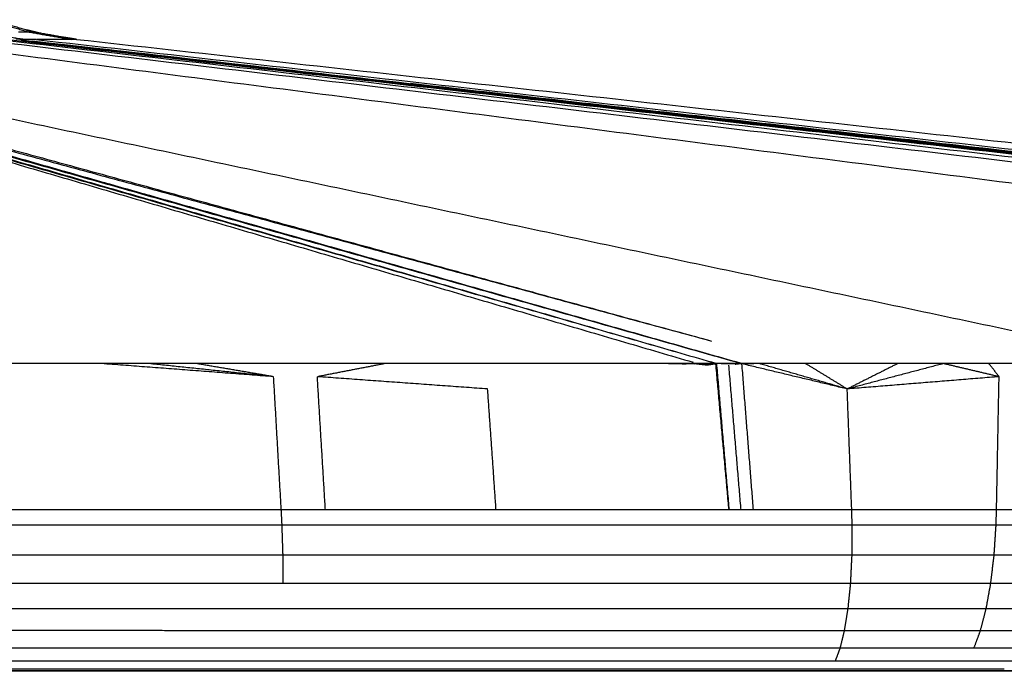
# Model space of a CAD drawing. Header units: millimetres. Extents: x 0 to 78, y 0 to 73.1.
# Tile 10 of 20: x 44.9 to 52.8, y 0 to 5.3. Entities that reach past the tile are written whole.
import ezdxf

# ---------------------------------------------------------------- set-up
doc = ezdxf.new("R2010")
doc.units = ezdxf.units.MM
doc.header["$MEASUREMENT"] = 0
doc.layers.add('Make2D$visible$lines', color=7, linetype='Continuous', true_color=0x000000)

msp = doc.modelspace()

# ---------------------------------------------------------------- linework, layer by layer
at = {"layer": 'Make2D$visible$lines'}
for points in [[(44.6159, 5.2723), (44.783, 5.2225), (44.95, 5.1726)], [(44.6526, 5.2728), (44.8198, 5.2231), (44.9871, 5.1734)], [(45.0289, 5.1658), (44.9806, 5.1777), (44.9322, 5.1897)], [(41.4479, 5.101), (45.8848, 3.8012), (50.3216, 2.5014)], [(41.4503, 5.101), (45.9779, 3.7969), (50.5056, 2.4928)], [(41.456, 5.1095), (46.0765, 3.8026), (50.6969, 2.4957)], [(41.456, 5.1094), (45.9808, 3.8011), (50.5056, 2.4928)], [(41.5024, 5.1066), (46.0996, 3.8012), (50.6969, 2.4957)], [(41.5034, 5.1063), (46.1035, 3.801), (50.7035, 2.4957)], [(41.5035, 5.1066), (45.9873, 3.8897), (50.4711, 2.6728)], [(41.7716, 5.1121), (47.9723, 3.801), (54.173, 2.49)], [(43.9109, 5.1113), (54.0672, 3.8006), (64.2234, 2.49)], [(44.5416, 5.1118), (55.6398, 3.8009), (66.7379, 2.49)], [(44.5577, 5.1703), (44.7405, 5.1414), (44.9233, 5.1125)], [(44.7127, 5.1121), (56.0211, 3.801), (67.3296, 2.49)], [(44.7842, 5.112), (56.3528, 3.8038), (67.9214, 2.4957)], [(44.7842, 5.112), (56.2865, 3.8011), (67.7889, 2.4902)], [(44.9233, 5.1125), (44.8838, 5.1146), (44.8442, 5.1167)], [(44.95, 5.1726), (44.9079, 5.1723), (44.8658, 5.172)], [(44.8978, 5.1125), (44.8864, 5.1125), (44.8749, 5.1124)], [(44.8848, 5.1095), (56.4122, 3.8055), (67.9396, 2.5014)], [(44.8848, 5.1095), (56.4347, 3.8012), (67.9847, 2.4929)], [(44.8948, 5.1066), (56.4081, 3.8012), (67.9214, 2.4957)], [(44.8953, 5.1067), (56.44, 3.7998), (67.9847, 2.4929)], [(44.9233, 5.1125), (44.9105, 5.1125), (44.8978, 5.1125)], [(45.0056, 5.1127), (44.9644, 5.1126), (44.9233, 5.1125)], [(44.987, 5.1729), (44.9685, 5.1728), (44.95, 5.1726)], [(44.95, 5.1726), (45.1218, 5.1431), (45.2935, 5.1135)], [(44.9759, 5.101), (54.9719, 3.9726), (64.9679, 2.8443)], [(44.9759, 5.1009), (56.4577, 3.8012), (67.9396, 2.5014)], [(45.2966, 5.1181), (45.1418, 5.1455), (44.987, 5.1729)], [(45.0056, 5.1127), (56.6665, 3.8015), (68.3274, 2.4902)], [(45.0491, 5.1128), (45.0293, 5.1128), (45.0094, 5.1127)], [(45.0561, 5.1129), (45.0526, 5.1128), (45.0491, 5.1128)], [(45.1099, 5.113), (45.083, 5.1129), (45.0561, 5.1129)], [(45.1646, 5.1131), (45.1372, 5.1131), (45.1099, 5.113)], [(45.1914, 5.1132), (45.178, 5.1132), (45.1646, 5.1131)], [(45.2044, 5.1133), (45.1979, 5.1132), (45.1914, 5.1132)], [(45.2109, 5.1133), (45.2077, 5.1133), (45.2046, 5.1133)], [(45.2136, 5.1133), (45.2122, 5.1133), (45.2109, 5.1133)], [(45.2156, 5.1133), (45.2148, 5.1133), (45.214, 5.1133)], [(45.2169, 5.1133), (45.2164, 5.1133), (45.2158, 5.1133)], [(45.2181, 5.1133), (45.2177, 5.1133), (45.2172, 5.1133)], [(45.2208, 5.1133), (45.2199, 5.1133), (45.219, 5.1133)], [(45.2243, 5.1133), (45.2226, 5.1133), (45.2208, 5.1133)], [(45.2312, 5.1133), (45.2277, 5.1133), (45.2243, 5.1133)], [(45.3325, 5.114), (45.2815, 5.1219), (45.2304, 5.1299)], [(45.3345, 5.1137), (45.2825, 5.1218), (45.2304, 5.1299)], [(45.2443, 5.1134), (45.2377, 5.1133), (45.2312, 5.1133)], [(45.2678, 5.1134), (45.256, 5.1134), (45.2443, 5.1134)], [(45.258, 5.1229), (45.2757, 5.1182), (45.2935, 5.1135)], [(45.2935, 5.1135), (45.2807, 5.1135), (45.2678, 5.1134)], [(45.2945, 5.1135), (45.294, 5.1135), (45.2935, 5.1135)], [(45.3043, 5.1136), (45.2994, 5.1135), (45.2945, 5.1135)], [(45.3265, 5.1136), (45.3154, 5.1136), (45.3043, 5.1136)], [(45.3342, 5.1137), (45.3304, 5.1137), (45.3265, 5.1136)], [(45.3345, 5.1137), (57.2037, 3.8018), (69.0728, 2.49)], [(42.2237, 4.9294), (46.3474, 3.8011), (50.4711, 2.6728)], [(48.0368, 4.7582), (56.5023, 3.8012), (64.9679, 2.8443)], [(45.1535, 2.49), (44.9618, 2.49), (44.7701, 2.49)], [(45.5368, 2.49), (45.3451, 2.49), (45.1535, 2.49)], [(45.9198, 2.49), (45.7283, 2.49), (45.5368, 2.49)], [(46.9286, 2.3841), (46.2327, 2.4371), (45.5368, 2.49)], [(46.9286, 2.3841), (46.4242, 2.4371), (45.9198, 2.49)], [(46.3027, 2.49), (46.1112, 2.49), (45.9198, 2.49)], [(46.9286, 2.3841), (46.6156, 2.4371), (46.3027, 2.49)], [(46.6851, 2.49), (46.4939, 2.49), (46.3027, 2.49)], [(47.0672, 2.49), (46.8762, 2.49), (46.6851, 2.49)], [(47.4488, 2.49), (47.258, 2.49), (47.0672, 2.49)], [(47.8299, 2.49), (47.5561, 2.4371), (47.2824, 2.3841)], [(47.8299, 2.49), (47.6393, 2.49), (47.4488, 2.49)], [(48.2103, 2.49), (48.0201, 2.49), (47.8299, 2.49)], [(48.5902, 2.49), (48.4003, 2.49), (48.2103, 2.49)], [(48.9695, 2.49), (48.7798, 2.49), (48.5902, 2.49)], [(49.3482, 2.49), (49.1589, 2.49), (48.9695, 2.49)], [(49.7264, 2.49), (49.5373, 2.49), (49.3482, 2.49)], [(50.1042, 2.49), (49.9153, 2.49), (49.7264, 2.49)], [(50.4813, 2.49), (50.2927, 2.49), (50.1042, 2.49)], [(50.3287, 2.4868), (50.2165, 2.4884), (50.1042, 2.49)], [(50.2652, 2.486), (50.1847, 2.488), (50.1042, 2.49)], [(50.4813, 2.49), (50.405, 2.4884), (50.3287, 2.4868)], [(50.4362, 2.4771), (50.3931, 2.482), (50.3499, 2.4868)], [(50.4813, 2.49), (50.4587, 2.4836), (50.4362, 2.4771)], [(50.4765, 2.4836), (50.4563, 2.4804), (50.4362, 2.4771)], [(50.4962, 2.4868), (50.4863, 2.4852), (50.4765, 2.4836)], [(50.8574, 2.49), (50.6694, 2.49), (50.4813, 2.49)], [(50.5059, 2.4884), (50.501, 2.4876), (50.4962, 2.4868)], [(50.5058, 2.4936), (50.5071, 2.4932), (50.5084, 2.4928)], [(50.5107, 2.4892), (50.5083, 2.4888), (50.5059, 2.4884)], [(50.6123, 1.306), (50.5591, 1.8972), (50.5059, 2.4884)], [(50.6148, 1.306), (50.5628, 1.8976), (50.5107, 2.4892)], [(50.6123, 1.306), (50.5615, 1.8976), (50.5107, 2.4892)], [(50.6148, 1.306), (50.564, 1.8976), (50.5131, 2.4892)], [(50.703, 2.4884), (50.6093, 2.4891), (50.5156, 2.4897)], [(50.7097, 1.306), (50.6605, 1.8916), (50.6113, 2.4771)], [(50.6894, 2.4868), (50.676, 2.4852), (50.6626, 2.4836)], [(50.703, 2.4884), (50.6962, 2.4876), (50.6894, 2.4868)], [(50.8574, 2.49), (50.7802, 2.4892), (50.703, 2.4884)], [(51.5682, 2.2846), (51.1426, 2.3865), (50.717, 2.4884)], [(50.8099, 1.306), (50.7634, 1.8972), (50.717, 2.4884)], [(51.2322, 2.49), (51.0448, 2.49), (50.8574, 2.49)], [(51.5682, 2.2846), (51.2128, 2.3873), (50.8575, 2.49)], [(51.6053, 2.49), (51.4187, 2.49), (51.2322, 2.49)], [(51.5682, 2.2846), (51.4002, 2.3873), (51.2322, 2.49)], [(51.9769, 2.49), (51.7725, 2.3873), (51.5682, 2.2846)], [(52.3469, 2.49), (51.9575, 2.3873), (51.5682, 2.2846)], [(51.9769, 2.49), (51.7911, 2.49), (51.6053, 2.49)], [(52.3469, 2.49), (52.1619, 2.49), (51.9769, 2.49)], [(52.7153, 2.49), (52.5311, 2.49), (52.3469, 2.49)], [(52.7968, 2.3841), (52.5718, 2.4371), (52.3469, 2.49)], [(53.0821, 2.49), (52.8987, 2.49), (52.7153, 2.49)], [(52.7968, 2.3841), (52.7561, 2.4371), (52.7153, 2.49)], [(46.9906, 1.306), (46.9596, 1.8451), (46.9286, 2.3841)], [(48.6597, 2.2846), (47.971, 2.3344), (47.2824, 2.3841)], [(47.3472, 1.306), (47.3148, 1.8451), (47.2824, 2.3841)], [(52.7968, 2.3841), (52.1825, 2.3344), (51.5682, 2.2846)], [(52.7763, 1.3061), (52.7866, 1.8451), (52.7968, 2.3841)], [(48.7283, 1.306), (48.694, 1.7953), (48.6597, 2.2846)], [(51.605, 1.306), (51.5866, 1.7953), (51.5682, 2.2846)], [(46.9906, 1.306), (45.782, 1.306), (44.5734, 1.306)], [(47.3472, 1.306), (47.1689, 1.306), (46.9906, 1.306)], [(46.997, 1.1822), (46.9938, 1.2441), (46.9906, 1.306)], [(48.7283, 1.306), (48.0377, 1.306), (47.3472, 1.306)], [(49.417, 1.306), (49.0726, 1.306), (48.7283, 1.306)], [(49.6321, 1.306), (49.5246, 1.306), (49.417, 1.306)], [(50.1046, 1.306), (49.8684, 1.306), (49.6321, 1.306)], [(50.2765, 1.306), (50.1906, 1.306), (50.1046, 1.306)], [(50.3492, 1.306), (50.3129, 1.306), (50.2765, 1.306)], [(50.3624, 1.306), (50.3558, 1.306), (50.3492, 1.306)], [(50.4053, 1.306), (50.3839, 1.306), (50.3624, 1.306)], [(50.4268, 1.306), (50.4161, 1.306), (50.4053, 1.306)], [(50.4375, 1.306), (50.4321, 1.306), (50.4268, 1.306)], [(50.4482, 1.306), (50.4429, 1.306), (50.4375, 1.306)], [(50.5345, 1.306), (50.4913, 1.306), (50.4482, 1.306)], [(50.5763, 1.306), (50.5554, 1.306), (50.5345, 1.306)], [(50.597, 1.306), (50.5866, 1.306), (50.5763, 1.306)], [(50.6072, 1.306), (50.6021, 1.306), (50.597, 1.306)], [(50.6123, 1.306), (50.6097, 1.306), (50.6072, 1.306)], [(50.6148, 1.306), (50.6135, 1.306), (50.6123, 1.306)], [(50.6174, 1.306), (50.6161, 1.306), (50.6148, 1.306)], [(50.7097, 1.306), (50.6635, 1.306), (50.6174, 1.306)], [(50.7588, 1.306), (50.7342, 1.306), (50.7097, 1.306)], [(50.7841, 1.306), (50.7714, 1.306), (50.7588, 1.306)], [(50.7969, 1.306), (50.7905, 1.306), (50.7841, 1.306)], [(50.8034, 1.306), (50.8001, 1.306), (50.7969, 1.306)], [(50.8099, 1.306), (50.8066, 1.306), (50.8034, 1.306)], [(51.605, 1.306), (51.2075, 1.306), (50.8099, 1.306)], [(52.7763, 1.306), (52.1907, 1.306), (51.605, 1.306)], [(51.6085, 1.1822), (51.6068, 1.2441), (51.605, 1.306)], [(52.7726, 1.1822), (52.7744, 1.2441), (52.7763, 1.306)], [(53.1795, 1.306), (52.9779, 1.306), (52.7763, 1.306)], [(46.997, 1.1822), (45.7874, 1.1822), (44.5777, 1.1822)], [(47.3538, 1.1822), (47.1754, 1.1822), (46.997, 1.1822)], [(47.0047, 0.94), (47.0008, 1.0611), (46.997, 1.1822)], [(48.736, 1.1822), (48.0449, 1.1822), (47.3538, 1.1822)], [(49.4253, 1.1822), (49.0806, 1.1822), (48.736, 1.1822)], [(49.6406, 1.1822), (49.5329, 1.1822), (49.4253, 1.1822)], [(50.1135, 1.1822), (49.877, 1.1822), (49.6406, 1.1822)], [(50.2855, 1.1822), (50.1995, 1.1822), (50.1135, 1.1822)], [(50.3583, 1.1822), (50.3219, 1.1822), (50.2855, 1.1822)], [(50.3715, 1.1822), (50.3649, 1.1822), (50.3583, 1.1822)], [(50.4145, 1.1822), (50.393, 1.1822), (50.3715, 1.1822)], [(50.436, 1.1822), (50.4252, 1.1822), (50.4145, 1.1822)], [(50.4467, 1.1822), (50.4413, 1.1822), (50.436, 1.1822)], [(50.4574, 1.1822), (50.4521, 1.1822), (50.4467, 1.1822)], [(50.5437, 1.1822), (50.5006, 1.1822), (50.4574, 1.1822)], [(50.5857, 1.1822), (50.5647, 1.1822), (50.5437, 1.1822)], [(50.6064, 1.1822), (50.5961, 1.1822), (50.5857, 1.1822)], [(50.6167, 1.1822), (50.6115, 1.1822), (50.6064, 1.1822)], [(50.6218, 1.1822), (50.6192, 1.1822), (50.6167, 1.1822)], [(50.6243, 1.1822), (50.6231, 1.1822), (50.6218, 1.1822)], [(50.6269, 1.1822), (50.6256, 1.1822), (50.6243, 1.1822)], [(50.719, 1.1822), (50.6729, 1.1822), (50.6269, 1.1822)], [(50.7678, 1.1822), (50.7434, 1.1822), (50.719, 1.1822)], [(50.7929, 1.1822), (50.7803, 1.1822), (50.7678, 1.1822)], [(50.8056, 1.1822), (50.7992, 1.1822), (50.7929, 1.1822)], [(50.812, 1.1822), (50.8088, 1.1822), (50.8056, 1.1822)], [(50.8184, 1.1822), (50.8152, 1.1822), (50.812, 1.1822)], [(51.6085, 1.1822), (51.2134, 1.1822), (50.8184, 1.1822)], [(51.6075, 0.94), (51.608, 1.0611), (51.6085, 1.1822)], [(52.7726, 1.1822), (52.1905, 1.1822), (51.6085, 1.1822)], [(52.7566, 0.94), (52.7646, 1.0611), (52.7726, 1.1822)], [(53.1734, 1.1822), (52.973, 1.1822), (52.7726, 1.1822)], [(47.0047, 0.94), (45.7939, 0.94), (44.583, 0.94)], [(47.3619, 0.94), (47.1833, 0.94), (47.0047, 0.94)], [(47.0059, 0.712), (47.0053, 0.826), (47.0047, 0.94)], [(48.7454, 0.94), (48.0537, 0.94), (47.3619, 0.94)], [(49.4353, 0.94), (49.0904, 0.94), (48.7454, 0.94)], [(49.6509, 0.94), (49.5431, 0.94), (49.4353, 0.94)], [(50.1243, 0.94), (49.8876, 0.94), (49.6509, 0.94)], [(50.2965, 0.94), (50.2104, 0.94), (50.1243, 0.94)], [(50.3694, 0.94), (50.333, 0.94), (50.2965, 0.94)], [(50.3826, 0.94), (50.376, 0.94), (50.3694, 0.94)], [(50.4256, 0.94), (50.4041, 0.94), (50.3826, 0.94)], [(50.4471, 0.94), (50.4364, 0.94), (50.4256, 0.94)], [(50.4579, 0.94), (50.4525, 0.94), (50.4471, 0.94)], [(50.4687, 0.94), (50.4633, 0.94), (50.4579, 0.94)], [(50.555, 0.94), (50.5119, 0.94), (50.4687, 0.94)], [(50.5972, 0.94), (50.5761, 0.94), (50.555, 0.94)], [(50.618, 0.94), (50.6076, 0.94), (50.5972, 0.94)], [(50.6284, 0.94), (50.6232, 0.94), (50.618, 0.94)], [(50.6335, 0.94), (50.631, 0.94), (50.6284, 0.94)], [(50.6361, 0.94), (50.6348, 0.94), (50.6335, 0.94)], [(50.6387, 0.94), (50.6374, 0.94), (50.6361, 0.94)], [(50.7302, 0.94), (50.6844, 0.94), (50.6387, 0.94)], [(50.7784, 0.94), (50.7543, 0.94), (50.7302, 0.94)], [(50.8031, 0.94), (50.7907, 0.94), (50.7784, 0.94)], [(50.8156, 0.94), (50.8093, 0.94), (50.8031, 0.94)], [(50.8219, 0.94), (50.8187, 0.94), (50.8156, 0.94)], [(50.8282, 0.94), (50.8251, 0.94), (50.8219, 0.94)], [(51.6075, 0.94), (51.2178, 0.94), (50.8282, 0.94)], [(51.5963, 0.712), (51.6019, 0.826), (51.6075, 0.94)], [(52.7566, 0.94), (52.1821, 0.94), (51.6075, 0.94)], [(52.7296, 0.712), (52.7431, 0.826), (52.7566, 0.94)], [(53.1525, 0.94), (52.9546, 0.94), (52.7566, 0.94)], [(47.0059, 0.712), (45.7948, 0.712), (44.5838, 0.712)], [(47.3631, 0.712), (47.1845, 0.712), (47.0059, 0.712)], [(48.7469, 0.712), (48.055, 0.712), (47.3631, 0.712)], [(49.4368, 0.712), (49.0918, 0.712), (48.7469, 0.712)], [(49.6524, 0.712), (49.5446, 0.712), (49.4368, 0.712)], [(50.1259, 0.712), (49.8892, 0.712), (49.6524, 0.712)], [(50.2982, 0.712), (50.2121, 0.712), (50.1259, 0.712)], [(50.3711, 0.712), (50.3347, 0.712), (50.2982, 0.712)], [(50.3844, 0.712), (50.3778, 0.712), (50.3711, 0.712)], [(50.4274, 0.712), (50.4059, 0.712), (50.3844, 0.712)], [(50.449, 0.712), (50.4382, 0.712), (50.4274, 0.712)], [(50.4597, 0.712), (50.4543, 0.712), (50.449, 0.712)], [(50.4705, 0.712), (50.4651, 0.712), (50.4597, 0.712)], [(50.5569, 0.712), (50.5137, 0.712), (50.4705, 0.712)], [(50.5992, 0.712), (50.5781, 0.712), (50.5569, 0.712)], [(50.6201, 0.712), (50.6097, 0.712), (50.5992, 0.712)], [(50.6305, 0.712), (50.6253, 0.712), (50.6201, 0.712)], [(50.6357, 0.712), (50.6331, 0.712), (50.6305, 0.712)], [(50.6383, 0.712), (50.637, 0.712), (50.6357, 0.712)], [(50.6409, 0.712), (50.6396, 0.712), (50.6383, 0.712)], [(50.7318, 0.712), (50.6863, 0.712), (50.6409, 0.712)], [(50.7793, 0.712), (50.7555, 0.712), (50.7318, 0.712)], [(50.8036, 0.712), (50.7915, 0.712), (50.7793, 0.712)], [(50.8159, 0.712), (50.8098, 0.712), (50.8036, 0.712)], [(50.8221, 0.712), (50.819, 0.712), (50.8159, 0.7119)], [(50.8283, 0.712), (50.8252, 0.712), (50.8221, 0.712)], [(51.5962, 0.712), (51.2123, 0.712), (50.8283, 0.712)], [(51.5755, 0.5059), (51.5859, 0.6089), (51.5962, 0.7119)], [(52.7296, 0.712), (52.1629, 0.712), (51.5963, 0.712)], [(52.6922, 0.5059), (52.7109, 0.6089), (52.7296, 0.7119)], [(53.1203, 0.712), (52.9249, 0.7119), (52.7296, 0.7119)], [(47.001, 0.5059), (45.7906, 0.5059), (44.5803, 0.5059)], [(47.358, 0.5059), (47.1795, 0.5059), (47.001, 0.5059)], [(48.7409, 0.5059), (48.0494, 0.5059), (47.358, 0.5059)], [(49.4304, 0.5059), (49.0857, 0.5059), (48.7409, 0.5059)], [(49.6459, 0.5059), (49.5381, 0.5059), (49.4304, 0.5059)], [(50.1191, 0.5059), (49.8825, 0.5059), (49.6459, 0.5059)], [(50.2914, 0.5059), (50.2052, 0.5059), (50.1191, 0.5059)], [(50.3642, 0.5059), (50.3278, 0.5059), (50.2914, 0.5059)], [(50.3775, 0.5059), (50.3709, 0.5059), (50.3643, 0.5059)], [(50.4205, 0.5059), (50.399, 0.5059), (50.3775, 0.5059)], [(50.4421, 0.5059), (50.4313, 0.5059), (50.4205, 0.5059)], [(50.4528, 0.5059), (50.4474, 0.5059), (50.4421, 0.5059)], [(50.4636, 0.5059), (50.4582, 0.5059), (50.4528, 0.5059)], [(50.55, 0.5059), (50.5068, 0.5059), (50.4636, 0.5059)], [(50.5924, 0.5059), (50.5712, 0.5059), (50.55, 0.5059)], [(50.6134, 0.5059), (50.6029, 0.5059), (50.5924, 0.5059)], [(50.6239, 0.5059), (50.6186, 0.5059), (50.6134, 0.5059)], [(50.6291, 0.5059), (50.6265, 0.5059), (50.6239, 0.5059)], [(50.6317, 0.5059), (50.6304, 0.5059), (50.6291, 0.5059)], [(50.6343, 0.5059), (50.633, 0.5059), (50.6317, 0.5059)], [(50.7244, 0.5059), (50.6794, 0.5059), (50.6343, 0.5059)], [(50.7713, 0.5059), (50.7479, 0.5059), (50.7244, 0.5059)], [(50.7952, 0.5059), (50.7833, 0.5059), (50.7713, 0.5059)], [(50.8073, 0.5059), (50.8012, 0.5059), (50.7952, 0.5059)], [(50.8133, 0.5059), (50.8103, 0.5059), (50.8073, 0.5059)], [(50.8194, 0.5059), (50.8164, 0.5059), (50.8133, 0.5059)], [(51.5755, 0.5059), (51.1974, 0.5059), (50.8194, 0.5059)], [(51.5466, 0.3291), (51.5611, 0.4175), (51.5755, 0.5059)], [(52.6922, 0.5059), (52.1339, 0.5059), (51.5755, 0.5059)], [(52.6461, 0.3291), (52.6692, 0.4175), (52.6922, 0.5059)], [(53.0775, 0.5059), (52.8848, 0.5059), (52.6922, 0.5059)], [(46.9909, 0.3291), (45.782, 0.3291), (44.5732, 0.3292)], [(47.3475, 0.3291), (47.1692, 0.3291), (46.9909, 0.3291)], [(48.7286, 0.3291), (48.038, 0.3291), (47.3475, 0.3291)], [(49.4172, 0.3291), (49.0729, 0.3291), (48.7286, 0.3291)], [(49.6324, 0.3291), (49.5248, 0.3291), (49.4172, 0.3291)], [(50.1051, 0.3291), (49.8687, 0.3291), (49.6324, 0.3291)], [(50.2772, 0.3291), (50.1911, 0.3291), (50.1051, 0.3291)], [(50.35, 0.3291), (50.3136, 0.3291), (50.2772, 0.3291)], [(50.3632, 0.3291), (50.3566, 0.3291), (50.35, 0.3291)], [(50.4062, 0.3291), (50.3847, 0.3291), (50.3632, 0.3291)], [(50.4277, 0.3291), (50.417, 0.3291), (50.4062, 0.3291)], [(50.4385, 0.3291), (50.4331, 0.3291), (50.4278, 0.3291)], [(50.4493, 0.3291), (50.4439, 0.3291), (50.4385, 0.3291)], [(50.5355, 0.3291), (50.4924, 0.3291), (50.4493, 0.3291)], [(50.578, 0.3291), (50.5568, 0.3291), (50.5355, 0.3291)], [(50.5991, 0.3291), (50.5886, 0.3291), (50.578, 0.3291)], [(50.6096, 0.3291), (50.6044, 0.3291), (50.5991, 0.3291)], [(50.6149, 0.3291), (50.6123, 0.3291), (50.6097, 0.3291)], [(50.6175, 0.3291), (50.6162, 0.3291), (50.6149, 0.3291)], [(50.6201, 0.3291), (50.6188, 0.3291), (50.6175, 0.3291)], [(50.7095, 0.3291), (50.6648, 0.3291), (50.6201, 0.3291)], [(50.7557, 0.3291), (50.7326, 0.3291), (50.7095, 0.3291)], [(50.7791, 0.3291), (50.7674, 0.3291), (50.7557, 0.3291)], [(50.7909, 0.3291), (50.785, 0.3291), (50.7791, 0.3291)], [(50.7969, 0.3291), (50.7939, 0.3291), (50.7909, 0.3291)], [(50.8028, 0.3291), (50.7999, 0.3291), (50.7969, 0.3291)], [(51.5466, 0.3291), (51.1747, 0.3291), (50.8028, 0.3291)], [(51.5116, 0.1871), (51.5291, 0.2581), (51.5466, 0.3291)], [(52.6461, 0.3291), (52.0964, 0.3291), (51.5466, 0.3291)], [(52.5933, 0.1871), (52.6197, 0.2581), (52.6461, 0.3291)], [(53.0256, 0.3291), (52.8359, 0.3291), (52.6461, 0.3291)], [(46.9768, 0.1871), (45.7701, 0.1871), (44.5633, 0.1871)], [(47.3328, 0.1871), (47.1548, 0.1871), (46.9768, 0.1871)], [(48.7115, 0.1871), (48.0222, 0.1871), (47.3328, 0.1871)], [(49.3989, 0.1871), (49.0552, 0.1871), (48.7115, 0.1871)], [(49.6137, 0.1871), (49.5063, 0.1871), (49.3989, 0.1871)], [(50.0855, 0.1871), (49.8496, 0.1871), (49.6137, 0.1871)], [(50.2574, 0.1871), (50.1715, 0.1871), (50.0855, 0.1871)], [(50.3301, 0.1871), (50.2937, 0.1871), (50.2574, 0.1871)], [(50.3433, 0.1871), (50.3367, 0.1871), (50.3301, 0.1871)], [(50.3863, 0.1871), (50.3648, 0.1871), (50.3433, 0.1871)], [(50.4078, 0.1871), (50.397, 0.1871), (50.3863, 0.1871)], [(50.4185, 0.1871), (50.4131, 0.1871), (50.4078, 0.1871)], [(50.4292, 0.1871), (50.4239, 0.1871), (50.4185, 0.1871)], [(50.5154, 0.1871), (50.4723, 0.1871), (50.4293, 0.1871)], [(50.5579, 0.1871), (50.5367, 0.1871), (50.5154, 0.1871)], [(50.5791, 0.1871), (50.5685, 0.1871), (50.558, 0.1871)], [(50.5897, 0.1871), (50.5844, 0.1871), (50.5791, 0.1871)], [(50.5949, 0.1871), (50.5923, 0.1871), (50.5897, 0.1871)], [(50.5976, 0.1871), (50.5963, 0.1871), (50.5949, 0.1871)], [(50.6002, 0.1871), (50.5989, 0.1871), (50.5976, 0.1871)], [(50.6888, 0.1871), (50.6445, 0.1871), (50.6002, 0.1871)], [(50.7342, 0.1871), (50.7115, 0.1871), (50.6888, 0.1871)], [(50.7572, 0.1871), (50.7457, 0.1871), (50.7342, 0.1871)], [(50.7688, 0.1871), (50.763, 0.1871), (50.7572, 0.1871)], [(50.7746, 0.1871), (50.7717, 0.1871), (50.7688, 0.1871)], [(50.7804, 0.1871), (50.7775, 0.1871), (50.7746, 0.1871)], [(51.5116, 0.1871), (51.146, 0.1871), (50.7804, 0.1871)], [(51.4726, 0.0832), (51.4921, 0.1351), (51.5116, 0.1871)], [(52.5933, 0.1871), (52.0524, 0.1871), (51.5116, 0.1871)], [(52.9669, 0.1871), (52.7801, 0.1871), (52.5933, 0.1871)], [(46.9603, 0.0832), (45.756, 0.0832), (44.5518, 0.0832)], [(47.3156, 0.0832), (47.1379, 0.0832), (46.9603, 0.0832)], [(48.6913, 0.0832), (48.0035, 0.0832), (47.3156, 0.0832)], [(49.3773, 0.0832), (49.0343, 0.0832), (48.6913, 0.0832)], [(49.5916, 0.0832), (49.4845, 0.0832), (49.3773, 0.0832)], [(50.0625, 0.0832), (49.8271, 0.0832), (49.5916, 0.0832)], [(50.234, 0.0832), (50.1483, 0.0832), (50.0625, 0.0832)], [(50.3066, 0.0832), (50.2704, 0.0832), (50.2341, 0.0832)], [(50.3198, 0.0832), (50.3132, 0.0832), (50.3067, 0.0832)], [(50.3627, 0.0832), (50.3413, 0.0832), (50.3198, 0.0832)], [(50.3842, 0.0832), (50.3735, 0.0832), (50.3628, 0.0832)], [(50.3949, 0.0832), (50.3896, 0.0832), (50.3842, 0.0832)], [(50.4056, 0.0832), (50.4003, 0.0832), (50.3949, 0.0832)], [(50.4916, 0.0832), (50.4486, 0.0832), (50.4057, 0.0832)], [(50.5342, 0.0832), (50.5129, 0.0832), (50.4916, 0.0832)], [(50.5555, 0.0832), (50.5448, 0.0832), (50.5342, 0.0832)], [(50.5661, 0.0832), (50.5608, 0.0832), (50.5555, 0.0832)], [(50.5713, 0.0832), (50.5687, 0.0832), (50.5661, 0.0832)], [(50.574, 0.0832), (50.5727, 0.0832), (50.5714, 0.0832)], [(50.5766, 0.0832), (50.5753, 0.0832), (50.574, 0.0832)], [(50.6643, 0.0832), (50.6205, 0.0832), (50.5766, 0.0832)], [(50.709, 0.0832), (50.6867, 0.0832), (50.6644, 0.0832)], [(50.7316, 0.0832), (50.7203, 0.0832), (50.7091, 0.0832)], [(50.7429, 0.0832), (50.7373, 0.0832), (50.7316, 0.0832)], [(50.7486, 0.0832), (50.7458, 0.0832), (50.7429, 0.0832)], [(50.7543, 0.0832), (50.7515, 0.0832), (50.7486, 0.0832)], [(51.4726, 0.0832), (51.1135, 0.0832), (50.7543, 0.0832)], [(52.5362, 0.0832), (52.0044, 0.0832), (51.4726, 0.0832)], [(52.9038, 0.0832), (52.72, 0.0832), (52.5362, 0.0832)], [(46.9335, 0.0034), (45.7333, 0.0034), (44.533, 0.0034)], [(46.9428, 0.0185), (45.7411, 0.0185), (44.5395, 0.0185)], [(44.944, 0.0002), (44.7793, 0.0002), (44.6147, 0.0002)], [(45.2732, 0.0002), (45.1086, 0.0002), (44.944, 0.0002)], [(45.6022, 0.0002), (45.4377, 0.0002), (45.2732, 0.0002)], [(45.931, 0.0002), (45.7666, 0.0002), (45.6022, 0.0002)], [(46.2597, 0.0002), (46.0953, 0.0002), (45.931, 0.0002)], [(46.5881, 0.0002), (46.4239, 0.0002), (46.2597, 0.0002)], [(46.9164, 0.0002), (46.7523, 0.0002), (46.5881, 0.0002)], [(47.2445, 0.0002), (47.0805, 0.0002), (46.9164, 0.0002)], [(47.2876, 0.0034), (47.1106, 0.0034), (46.9335, 0.0034)], [(47.2973, 0.0185), (47.12, 0.0185), (46.9428, 0.0185)], [(47.5724, 0.0002), (47.4085, 0.0002), (47.2445, 0.0002)], [(48.6587, 0.0034), (47.9731, 0.0034), (47.2876, 0.0034)], [(48.67, 0.0184), (47.9836, 0.0184), (47.2973, 0.0185)], [(47.9001, 0.0002), (47.7363, 0.0002), (47.5724, 0.0002)], [(48.2276, 0.0002), (48.0638, 0.0002), (47.9001, 0.0002)], [(48.5548, 0.0002), (48.3912, 0.0002), (48.2276, 0.0002)], [(48.8818, 0.0002), (48.7183, 0.0002), (48.5548, 0.0002)], [(49.3423, 0.0034), (49.0005, 0.0034), (48.6587, 0.0034)], [(49.3544, 0.0184), (49.0122, 0.0184), (48.67, 0.0184)], [(49.2086, 0.0002), (49.0452, 0.0002), (48.8818, 0.0002)], [(49.5351, 0.0002), (49.3719, 0.0002), (49.2086, 0.0002)], [(49.5559, 0.0034), (49.4491, 0.0034), (49.3423, 0.0034)], [(49.5682, 0.0184), (49.4613, 0.0184), (49.3544, 0.0184)], [(49.9378, 0.0002), (49.7365, 0.0002), (49.5351, 0.0002)], [(50.0252, 0.0034), (49.7906, 0.0034), (49.5559, 0.0034)], [(50.0381, 0.0184), (49.8032, 0.0184), (49.5683, 0.0184)], [(50.2603, 0.0002), (50.0991, 0.0002), (49.9378, 0.0002)], [(50.1962, 0.0034), (50.1107, 0.0034), (50.0252, 0.0034)], [(50.2093, 0.0184), (50.1237, 0.0184), (50.0382, 0.0184)], [(50.2687, 0.0034), (50.2325, 0.0034), (50.1962, 0.0034)], [(50.2818, 0.0184), (50.2456, 0.0184), (50.2093, 0.0184)], [(50.3243, 0.0004), (50.2923, 0.0004), (50.2603, 0.0004)], [(50.2818, 0.0034), (50.2752, 0.0034), (50.2687, 0.0034)], [(50.295, 0.0184), (50.2884, 0.0184), (50.2818, 0.0184)], [(50.3246, 0.0034), (50.3032, 0.0034), (50.2818, 0.0034)], [(50.3378, 0.0184), (50.3164, 0.0184), (50.295, 0.0184)], [(50.3346, 0.0002), (50.3294, 0.0002), (50.3243, 0.0002)], [(50.346, 0.0034), (50.3353, 0.0034), (50.3246, 0.0034)], [(50.3457, 0.0003), (50.3401, 0.0003), (50.3346, 0.0002)], [(50.3592, 0.0184), (50.3485, 0.0184), (50.3378, 0.0184)], [(50.4743, 0.0004), (50.41, 0.0004), (50.3457, 0.0004)], [(50.3567, 0.0034), (50.3514, 0.0034), (50.346, 0.0034)], [(50.3674, 0.0034), (50.3621, 0.0034), (50.3567, 0.0034)], [(50.3699, 0.0184), (50.3646, 0.0184), (50.3592, 0.0184)], [(50.4531, 0.0034), (50.4102, 0.0034), (50.3674, 0.0034)], [(50.3806, 0.0184), (50.3753, 0.0184), (50.3699, 0.0184)], [(50.4664, 0.0184), (50.4235, 0.0184), (50.3807, 0.0184)], [(50.4958, 0.0034), (50.4744, 0.0034), (50.4531, 0.0034)], [(50.5091, 0.0184), (50.4878, 0.0184), (50.4664, 0.0184)], [(50.4953, 0.0004), (50.4848, 0.0003), (50.4743, 0.0003)], [(50.5057, 0.0003), (50.5005, 0.0003), (50.4953, 0.0004)], [(50.5171, 0.0034), (50.5064, 0.0034), (50.4958, 0.0034)], [(50.511, 0.0003), (50.5083, 0.0003), (50.5057, 0.0003)], [(50.5304, 0.0184), (50.5197, 0.0184), (50.5091, 0.0184)], [(50.5136, 0.0003), (50.5123, 0.0003), (50.511, 0.0003)], [(50.5163, 0.0003), (50.515, 0.0003), (50.5136, 0.0003)], [(50.6459, 0.0004), (50.5811, 0.0004), (50.5163, 0.0003)], [(50.5277, 0.0034), (50.5224, 0.0034), (50.5171, 0.0034)], [(50.5331, 0.0034), (50.5304, 0.0034), (50.5277, 0.0034)], [(50.541, 0.0184), (50.5357, 0.0184), (50.5304, 0.0184)], [(50.5357, 0.0034), (50.5344, 0.0034), (50.5331, 0.0034)], [(50.5384, 0.0034), (50.537, 0.0034), (50.5357, 0.0034)], [(50.6248, 0.0034), (50.5816, 0.0034), (50.5384, 0.0034)], [(50.5463, 0.0184), (50.5437, 0.0184), (50.541, 0.0184)], [(50.549, 0.0184), (50.5477, 0.0184), (50.5463, 0.0184)], [(50.5516, 0.0184), (50.5503, 0.0184), (50.549, 0.0184)], [(50.6385, 0.0184), (50.5951, 0.0184), (50.5516, 0.0184)], [(50.6684, 0.0034), (50.6466, 0.0034), (50.6248, 0.0034)], [(50.6824, 0.0184), (50.6605, 0.0184), (50.6385, 0.0184)], [(50.667, 0.0004), (50.6564, 0.0003), (50.6459, 0.0003)], [(50.6776, 0.0003), (50.6723, 0.0003), (50.667, 0.0004)], [(50.6903, 0.0034), (50.6793, 0.0034), (50.6684, 0.0034)], [(50.6827, 0.0003), (50.6801, 0.0003), (50.6776, 0.0003)], [(50.7045, 0.0184), (50.6935, 0.0184), (50.6825, 0.0184)], [(50.6883, 0.0003), (50.6856, 0.0003), (50.683, 0.0003)], [(51.011, 0.0002), (50.8497, 0.0003), (50.6883, 0.0003)], [(50.7012, 0.0034), (50.6957, 0.0034), (50.6903, 0.0034)], [(50.7067, 0.0034), (50.704, 0.0034), (50.7012, 0.0034)], [(50.7156, 0.0184), (50.7101, 0.0184), (50.7046, 0.0184)], [(50.7122, 0.0034), (50.7095, 0.0034), (50.7067, 0.0034)], [(51.411, 0.0034), (51.0616, 0.0034), (50.7122, 0.0034)], [(50.7212, 0.0184), (50.7184, 0.0184), (50.7156, 0.0184)], [(50.7267, 0.0184), (50.724, 0.0184), (50.7212, 0.0184)], [(51.4321, 0.0184), (51.0794, 0.0184), (50.7267, 0.0184)], [(51.3376, 0.0002), (51.1743, 0.0002), (51.011, 0.0002)], [(51.6625, 0.0002), (51.5001, 0.0002), (51.3376, 0.0002)], [(52.4472, 0.0034), (51.9291, 0.0034), (51.411, 0.0034)], [(52.4774, 0.0184), (51.9548, 0.0184), (51.4321, 0.0184)], [(51.9859, 0.0002), (51.8242, 0.0002), (51.6625, 0.0002)], [(52.3076, 0.0002), (52.1468, 0.0002), (51.9859, 0.0002)], [(52.6278, 0.0002), (52.4677, 0.0002), (52.3076, 0.0002)], [(52.8058, 0.0034), (52.6265, 0.0034), (52.4472, 0.0034)], [(52.8391, 0.0184), (52.6583, 0.0184), (52.4775, 0.0184)], [(52.9462, 0.0002), (52.787, 0.0002), (52.6278, 0.0002)], [(54.1606, 0.0034), (53.4832, 0.0034), (52.8058, 0.0034)]]:
    msp.add_open_spline(points, degree=2, dxfattribs=at)

doc.saveas('drawing.dxf')
